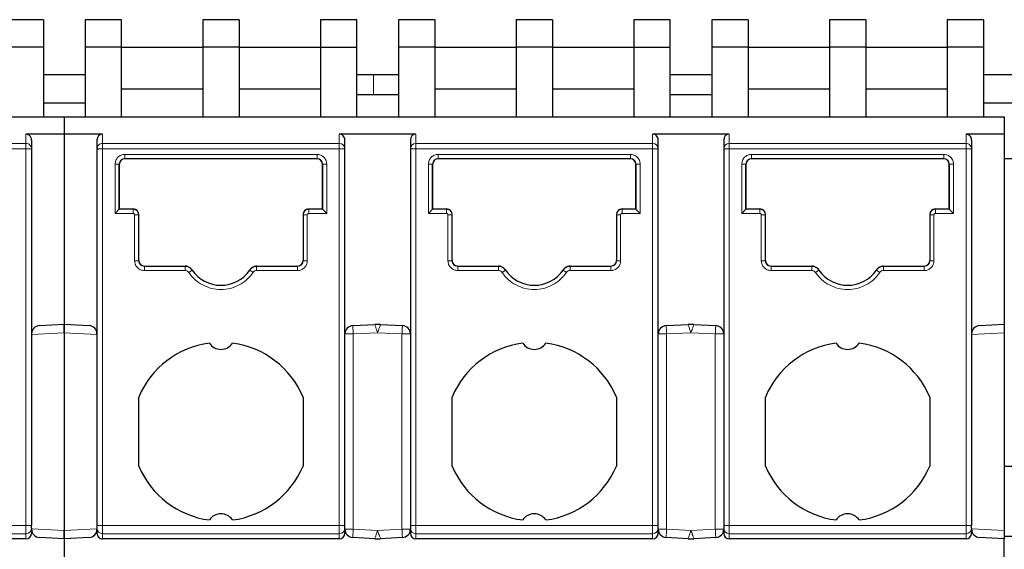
# Model space of a CAD drawing. Header units: millimetres. Extents: x 5 to 418, y 2 to 292.
# Tile 7 of 39: x 99 to 116, y 98 to 107. Entities that reach past the tile are written whole.
import ezdxf

# ---------------------------------------------------------------- set-up
doc = ezdxf.new("R2010")
doc.units = ezdxf.units.MM

msp = doc.modelspace()

# ---------------------------------------------------------------- linework, layer by layer
at = {"color": 7, "linetype": 'Continuous', "lineweight": 25}
for p, q in [((99.1615, 107.2999), (98.5115, 107.2999)), ((99.1615, 107.2999), (99.1615, 106.8086)), ((100.5615, 107.2999), (99.9115, 107.2999)), ((99.9115, 107.2999), (99.9115, 106.8086)), ((100.5615, 106.8086), (100.5615, 107.2999)), ((102.674, 107.2999), (102.024, 107.2999)), ((102.024, 107.2999), (102.024, 106.8086)), ((102.674, 107.2999), (102.674, 106.8086)), ((104.7865, 107.2999), (104.1365, 107.2999)), ((104.1365, 107.2999), (104.1365, 106.8086)), ((104.7865, 106.8086), (104.7865, 107.2999)), ((106.1865, 107.2999), (105.5365, 107.2999)), ((105.5365, 107.2999), (105.5365, 106.8086)), ((106.1865, 107.2999), (106.1865, 106.8086)), ((108.299, 107.2999), (107.649, 107.2999)), ((107.649, 107.2999), (107.649, 106.8086)), ((108.299, 107.2999), (108.299, 106.8086)), ((110.4115, 107.2999), (109.7615, 107.2999)), ((109.7615, 107.2999), (109.7615, 106.8086)), ((110.4115, 106.8086), (110.4115, 107.2999)), ((111.8115, 107.2999), (111.1615, 107.2999)), ((111.1615, 107.2999), (111.1615, 106.8086)), ((111.8115, 107.2999), (111.8115, 106.8086)), ((113.924, 107.2999), (113.274, 107.2999)), ((113.274, 107.2999), (113.274, 106.8086)), ((113.924, 107.2999), (113.924, 106.8086)), ((116.0365, 107.2999), (115.3865, 107.2999)), ((115.3865, 107.2999), (115.3865, 106.8086)), ((116.0365, 107.2999), (116.0365, 106.8086)), ((99.1615, 106.8086), (98.5115, 106.8086)), ((99.1615, 106.8086), (99.1615, 105.5586)), ((100.5615, 106.8086), (99.9115, 106.8086)), ((99.9115, 106.8086), (99.9115, 105.5586)), ((100.5615, 105.5586), (100.5615, 106.8086)), ((100.5615, 106.8086), (102.024, 106.8086)), ((102.674, 106.8086), (102.024, 106.8086)), ((102.024, 106.8086), (102.024, 105.5586)), ((102.674, 106.8086), (102.674, 105.5586)), ((102.674, 106.8086), (104.1365, 106.8086)), ((104.1365, 106.8086), (104.7865, 106.8086)), ((104.1365, 106.8086), (104.1365, 105.5586)), ((104.7865, 105.5586), (104.7865, 106.8086)), ((106.1865, 106.8086), (105.5365, 106.8086)), ((105.5365, 106.8086), (105.5365, 105.5586)), ((106.1865, 106.8086), (106.1865, 105.5586)), ((106.1865, 106.8086), (107.649, 106.8086)), ((108.299, 106.8086), (107.649, 106.8086)), ((107.649, 106.8086), (107.649, 105.5586)), ((108.299, 106.8086), (108.299, 105.5586)), ((108.299, 106.8086), (109.7615, 106.8086)), ((109.7615, 106.8086), (109.7615, 105.5586)), ((109.7615, 106.8086), (110.4115, 106.8086)), ((110.4115, 105.5586), (110.4115, 106.8086)), ((111.1615, 106.8086), (111.1615, 105.5586)), ((111.8115, 106.8086), (111.1615, 106.8086)), ((111.8115, 106.8086), (111.8115, 105.5586)), ((111.8115, 106.8086), (113.274, 106.8086)), ((113.924, 106.8086), (113.274, 106.8086)), ((113.274, 106.8086), (113.274, 105.5586)), ((113.924, 106.8086), (113.924, 105.5586)), ((113.924, 106.8086), (115.3865, 106.8086)), ((116.0365, 106.8086), (115.3865, 106.8086)), ((115.3865, 106.8086), (115.3865, 105.5586)), ((116.0365, 106.8086), (116.0365, 105.5586)), ((99.9115, 106.3086), (99.1615, 106.3086)), ((105.5365, 106.3086), (104.7865, 106.3086)), ((111.1615, 106.3086), (110.4115, 106.3086)), ((118.8415, 106.3086), (116.0365, 106.3086)), ((100.5615, 106.0586), (102.024, 106.0586)), ((102.674, 106.0586), (104.1365, 106.0586)), ((106.1865, 106.0586), (107.649, 106.0586)), ((108.299, 106.0586), (109.7615, 106.0586)), ((111.8115, 106.0586), (113.274, 106.0586)), ((113.924, 106.0586), (115.3865, 106.0586)), ((104.7865, 105.9586), (105.5365, 105.9586)), ((110.4115, 105.9586), (111.1615, 105.9586)), ((99.1615, 105.8086), (99.9115, 105.8086)), ((116.0365, 105.8086), (117.0365, 105.8086)), ((82.6615, 105.5586), (99.5365, 105.5586)), ((99.5365, 105.5586), (99.5365, 105.245)), ((99.5365, 105.5586), (116.4115, 105.5586)), ((116.4115, 105.5586), (116.4115, 105.245)), ((99.5365, 105.245), (98.849, 105.245)), ((100.224, 105.245), (99.5365, 105.245)), ((99.5365, 105.245), (99.5365, 101.8336)), ((105.849, 105.245), (104.474, 105.245)), ((111.474, 105.245), (110.099, 105.245)), ((116.4115, 105.245), (115.724, 105.245)), ((116.4115, 105.245), (116.4115, 101.8336)), ((98.949, 105.141), (98.949, 104.9833)), ((100.124, 105.141), (100.124, 104.9833)), ((104.574, 104.9833), (104.574, 105.141)), ((105.749, 105.141), (105.749, 104.9833)), ((110.199, 104.9833), (110.199, 105.141)), ((111.374, 105.141), (111.374, 104.9833)), ((115.824, 105.141), (115.824, 104.9833)), ((98.949, 104.9833), (98.949, 98.2241)), ((100.124, 104.9833), (100.124, 98.2241)), ((104.574, 98.2241), (104.574, 104.9833)), ((105.749, 104.9833), (105.749, 98.2241)), ((110.199, 98.2241), (110.199, 104.9833)), ((111.374, 104.9833), (111.374, 98.2241)), ((115.824, 104.9833), (115.824, 98.2241)), ((100.524, 103.8984), (100.524, 104.708)), ((100.524, 104.703), (100.524, 103.9034)), ((100.624, 104.808), (104.0739, 104.808)), ((104.074, 104.803), (100.624, 104.803)), ((104.174, 104.708), (104.174, 103.8984)), ((104.174, 104.703), (104.174, 104.708)), ((104.174, 103.9034), (104.174, 104.703)), ((106.149, 103.8984), (106.149, 104.708)), ((106.149, 104.703), (106.149, 103.9034)), ((106.249, 104.808), (109.6989, 104.808)), ((109.699, 104.803), (106.249, 104.803)), ((109.799, 104.708), (109.799, 103.8984)), ((109.799, 104.703), (109.799, 104.708)), ((109.799, 103.9034), (109.799, 104.703)), ((111.774, 103.8984), (111.774, 104.708)), ((111.774, 104.703), (111.774, 103.9034)), ((111.874, 104.808), (115.3239, 104.808)), ((115.324, 104.803), (111.874, 104.803)), ((115.424, 104.708), (115.424, 103.8984)), ((115.424, 104.703), (115.424, 104.708)), ((115.424, 103.9034), (115.424, 104.703)), ((116.4115, 104.8086), (117.0365, 104.8086)), ((100.449, 103.8234), (100.524, 103.8984)), ((100.524, 103.9034), (100.524, 103.8984)), ((100.524, 103.9034), (100.774, 103.9034)), ((100.874, 103.7984), (100.874, 103.8034)), ((100.874, 102.9734), (100.874, 103.7984)), ((103.824, 103.8034), (103.824, 103.7984)), ((103.824, 103.7984), (103.824, 102.9734)), ((103.924, 103.9034), (104.174, 103.9034)), ((104.174, 103.8984), (104.174, 103.9034)), ((104.174, 103.8984), (104.249, 103.8234)), ((106.074, 103.8234), (106.149, 103.8984)), ((106.149, 103.9034), (106.399, 103.9034)), ((106.149, 103.9034), (106.149, 103.8984)), ((106.499, 103.7984), (106.499, 103.8034)), ((106.499, 102.9734), (106.499, 103.7984)), ((109.449, 103.8034), (109.449, 103.7984)), ((109.449, 103.7984), (109.449, 102.9734)), ((109.549, 103.9034), (109.799, 103.9034)), ((109.799, 103.8984), (109.799, 103.9034)), ((109.799, 103.8984), (109.874, 103.8234)), ((111.699, 103.8234), (111.774, 103.8984)), ((111.774, 103.9034), (112.024, 103.9034)), ((111.774, 103.9034), (111.774, 103.8984)), ((112.124, 103.7984), (112.124, 103.8034)), ((112.124, 102.9734), (112.124, 103.7984)), ((115.074, 103.8034), (115.074, 103.7984)), ((115.074, 103.7984), (115.074, 102.9734)), ((115.174, 103.9034), (115.424, 103.9034)), ((115.424, 103.8984), (115.424, 103.9034)), ((115.424, 103.8984), (115.499, 103.8234)), ((100.974, 102.8784), (101.7043, 102.8784)), ((101.7077, 102.8734), (100.974, 102.8734)), ((103.7239, 102.8734), (102.9902, 102.8734)), ((102.9936, 102.8784), (103.724, 102.8784)), ((106.599, 102.8784), (107.3293, 102.8784)), ((107.3327, 102.8734), (106.599, 102.8734)), ((109.3489, 102.8734), (108.6152, 102.8734)), ((108.6186, 102.8784), (109.349, 102.8784)), ((112.224, 102.8784), (112.9543, 102.8784)), ((112.9577, 102.8734), (112.224, 102.8734)), ((114.9739, 102.8734), (114.2402, 102.8734)), ((114.2436, 102.8784), (114.974, 102.8784)), ((101.8318, 102.8076), (101.8291, 102.8117)), ((102.8688, 102.8117), (102.8661, 102.8076)), ((102.8924, 102.8391), (102.8899, 102.8349)), ((107.4568, 102.8076), (107.4541, 102.8117)), ((108.4938, 102.8117), (108.4911, 102.8076)), ((108.5174, 102.8391), (108.5149, 102.8349)), ((113.0818, 102.8076), (113.0791, 102.8117)), ((114.1188, 102.8117), (114.1161, 102.8076)), ((114.1424, 102.8391), (114.1399, 102.8349)), ((99.0911, 101.8103), (99.5365, 101.8336)), ((99.5365, 101.8336), (99.9818, 101.8103)), ((99.5365, 101.6834), (99.5365, 101.8336)), ((99.5365, 101.8336), (99.5365, 101.6834)), ((104.7161, 101.8103), (105.1091, 101.8309)), ((105.2138, 101.8309), (105.6068, 101.8103)), ((110.3411, 101.8103), (110.7341, 101.8309)), ((110.8388, 101.8309), (111.2318, 101.8103)), ((115.9661, 101.8103), (116.4115, 101.8336)), ((116.4115, 101.8336), (116.4115, 101.6834)), ((98.9634, 101.7228), (98.9758, 101.7462)), ((99.5365, 101.6834), (99.5365, 98.1338)), ((115.8384, 101.7228), (115.8508, 101.7462)), ((116.4115, 101.6834), (116.4115, 98.1338)), ((100.874, 99.2887), (100.874, 100.5286)), ((103.824, 100.5286), (103.824, 99.2887)), ((106.499, 99.2887), (106.499, 100.5286)), ((109.449, 100.5286), (109.449, 99.2887)), ((112.124, 99.2887), (112.124, 100.5286)), ((115.074, 100.5286), (115.074, 99.2887)), ((125.5365, 99.2836), (116.4115, 99.2836)), ((98.949, 98.1749), (98.949, 98.2241)), ((98.949, 98.1749), (98.949, 98.0852)), ((99.5365, 97.9836), (99.5365, 98.1338)), ((99.5365, 98.1338), (99.5365, 97.9836)), ((100.124, 98.2241), (100.124, 98.1749)), ((100.124, 98.117), (100.124, 98.0852)), ((104.574, 98.1749), (104.574, 98.2241)), ((104.574, 98.0852), (104.574, 98.1749)), ((105.749, 98.2241), (105.749, 98.1749)), ((105.749, 98.1749), (105.749, 98.0852)), ((110.199, 98.1749), (110.199, 98.2241)), ((110.199, 98.0852), (110.199, 98.1749)), ((111.374, 98.2241), (111.374, 98.1749)), ((111.374, 98.1749), (111.374, 98.0852)), ((115.824, 98.1749), (115.824, 98.2241)), ((115.824, 98.1749), (115.824, 98.0852)), ((116.4115, 98.1338), (116.4115, 97.9836)), ((98.849, 97.9836), (94.599, 97.9836)), ((99.5365, 97.9836), (99.0911, 98.007)), ((99.9818, 98.007), (99.5365, 97.9836)), ((99.5365, 97.9836), (99.5365, 93.8586)), ((104.474, 97.9836), (100.224, 97.9836)), ((105.1091, 97.9864), (104.7161, 98.007)), ((105.6068, 98.007), (105.2138, 97.9864)), ((110.099, 97.9836), (105.849, 97.9836)), ((110.7341, 97.9864), (110.3411, 98.007)), ((111.2318, 98.007), (110.8388, 97.9864)), ((115.724, 97.9836), (111.474, 97.9836)), ((116.4115, 97.9836), (115.9661, 98.007)), ((116.4115, 98.0336), (125.5365, 98.0336)), ((116.4115, 93.8586), (116.4115, 97.9836))]:
    msp.add_line(p, q, dxfattribs=at)
at = {"color": 7, "linetype": 'Continuous', "lineweight": 18}
for p, q in [((105.0865, 105.9586), (105.0865, 106.3086)), ((98.849, 105.245), (98.849, 105.0794)), ((100.224, 105.0794), (100.224, 105.245)), ((104.474, 105.245), (104.474, 105.0794)), ((105.849, 105.0794), (105.849, 105.245)), ((110.099, 105.245), (110.099, 105.0794)), ((111.474, 105.0794), (111.474, 105.245)), ((115.724, 105.245), (115.724, 105.0794)), ((98.849, 105.0794), (94.599, 105.0794)), ((104.474, 105.0794), (100.224, 105.0794)), ((104.474, 104.9833), (104.474, 105.0794)), ((105.849, 105.0794), (105.849, 104.9833)), ((110.099, 105.0794), (105.849, 105.0794)), ((110.099, 104.9833), (110.099, 105.0794)), ((115.724, 105.0794), (111.474, 105.0794)), ((111.474, 105.0794), (111.474, 104.9833)), ((94.599, 104.9833), (98.849, 104.9833)), ((98.849, 98.2241), (98.849, 104.9833)), ((100.224, 98.2241), (100.224, 104.9833)), ((100.224, 104.9833), (104.474, 104.9833)), ((100.624, 104.883), (104.074, 104.883)), ((104.474, 98.2241), (104.474, 104.9833)), ((105.849, 104.9833), (105.849, 98.2241)), ((105.849, 104.9833), (110.099, 104.9833)), ((106.249, 104.883), (109.699, 104.883)), ((110.099, 98.2241), (110.099, 104.9833)), ((111.474, 104.9833), (111.474, 98.2241)), ((111.474, 104.9833), (115.724, 104.9833)), ((111.874, 104.883), (115.324, 104.883)), ((115.724, 98.2241), (115.724, 104.9833)), ((100.449, 103.8234), (100.449, 104.708)), ((100.624, 104.803), (100.624, 104.808)), ((104.074, 104.803), (104.0739, 104.808)), ((104.249, 104.708), (104.249, 103.8234)), ((106.074, 103.8234), (106.074, 104.708)), ((106.249, 104.803), (106.249, 104.808)), ((109.699, 104.803), (109.6989, 104.808)), ((109.874, 104.708), (109.874, 103.8234)), ((111.699, 103.8234), (111.699, 104.708)), ((111.874, 104.803), (111.874, 104.808)), ((115.324, 104.803), (115.3239, 104.808)), ((115.499, 104.708), (115.499, 103.8234)), ((100.774, 103.8234), (100.449, 103.8234)), ((100.7739, 103.8984), (100.524, 103.8984)), ((100.774, 103.9034), (100.7739, 103.8984)), ((100.799, 102.9734), (100.799, 103.7984)), ((100.799, 103.7984), (100.874, 103.7984)), ((103.899, 103.7984), (103.899, 102.9734)), ((103.924, 103.8984), (103.924, 103.9034)), ((104.174, 103.8984), (103.924, 103.8984)), ((103.924, 103.8234), (103.924, 103.8984)), ((104.249, 103.8234), (103.924, 103.8234)), ((106.399, 103.8234), (106.074, 103.8234)), ((106.3989, 103.8984), (106.149, 103.8984)), ((106.399, 103.9034), (106.3989, 103.8984)), ((106.424, 102.9734), (106.424, 103.7984)), ((106.424, 103.7984), (106.499, 103.7984)), ((109.524, 103.7984), (109.524, 102.9734)), ((109.549, 103.8984), (109.549, 103.9034)), ((109.799, 103.8984), (109.549, 103.8984)), ((109.549, 103.8234), (109.549, 103.8984)), ((109.874, 103.8234), (109.549, 103.8234)), ((112.024, 103.8234), (111.699, 103.8234)), ((112.0239, 103.8984), (111.774, 103.8984)), ((112.024, 103.9034), (112.0239, 103.8984)), ((112.049, 102.9734), (112.049, 103.7984)), ((112.049, 103.7984), (112.124, 103.7984)), ((115.149, 103.7984), (115.149, 102.9734)), ((115.174, 103.8984), (115.174, 103.9034)), ((115.424, 103.8984), (115.174, 103.8984)), ((115.174, 103.8234), (115.174, 103.8984)), ((115.499, 103.8234), (115.174, 103.8234)), ((100.974, 102.8784), (100.974, 102.8734)), ((101.7043, 102.8784), (101.7077, 102.8734)), ((101.7077, 102.7984), (101.7077, 102.8734)), ((102.9902, 102.8734), (102.9936, 102.8784)), ((102.9902, 102.7984), (102.9902, 102.8734)), ((103.724, 102.8784), (103.7239, 102.8734)), ((106.599, 102.8784), (106.599, 102.8734)), ((107.3293, 102.8784), (107.3327, 102.8734)), ((107.3327, 102.7984), (107.3327, 102.8734)), ((108.6152, 102.8734), (108.6186, 102.8784)), ((108.6152, 102.7984), (108.6152, 102.8734)), ((109.349, 102.8784), (109.3489, 102.8734)), ((112.224, 102.8784), (112.224, 102.8734)), ((112.9543, 102.8784), (112.9577, 102.8734)), ((112.9577, 102.7984), (112.9577, 102.8734)), ((114.2402, 102.8734), (114.2436, 102.8784)), ((114.2402, 102.7984), (114.2402, 102.8734)), ((114.974, 102.8784), (114.9739, 102.8734)), ((101.7077, 102.7984), (100.974, 102.7984)), ((101.7698, 102.7655), (101.8318, 102.8076)), ((102.9281, 102.7655), (102.8661, 102.8076)), ((103.724, 102.7984), (102.9902, 102.7984)), ((107.3327, 102.7984), (106.599, 102.7984)), ((107.3948, 102.7655), (107.4568, 102.8076)), ((108.5531, 102.7655), (108.4911, 102.8076)), ((109.349, 102.7984), (108.6152, 102.7984)), ((112.9577, 102.7984), (112.224, 102.7984)), ((113.0198, 102.7655), (113.0818, 102.8076)), ((114.1781, 102.7655), (114.1161, 102.8076)), ((114.974, 102.7984), (114.2402, 102.7984)), ((98.949, 101.6526), (99.5365, 101.6834)), ((99.5365, 101.6834), (100.124, 101.6526)), ((104.574, 101.6605), (104.724, 101.6605)), ((104.724, 101.6605), (105.1615, 101.6834)), ((104.724, 101.6605), (104.724, 98.1568)), ((105.1615, 101.6834), (105.599, 101.6605)), ((105.599, 101.6605), (105.749, 101.6605)), ((105.599, 98.1568), (105.599, 101.6605)), ((110.199, 101.6605), (110.349, 101.6605)), ((110.349, 101.6605), (110.7865, 101.6834)), ((110.349, 101.6605), (110.349, 98.1568)), ((110.7865, 101.6834), (111.224, 101.6605)), ((111.224, 101.6605), (111.374, 101.6605)), ((111.224, 98.1568), (111.224, 101.6605)), ((115.824, 101.6526), (116.4115, 101.6834)), ((98.849, 98.2241), (94.599, 98.2241)), ((98.849, 98.2241), (98.949, 98.2241)), ((98.849, 98.0764), (98.849, 98.2241)), ((99.5365, 98.1338), (98.949, 98.1646)), ((100.124, 98.1646), (99.5365, 98.1338)), ((100.224, 98.2241), (100.124, 98.2241)), ((104.474, 98.2241), (100.224, 98.2241)), ((100.224, 98.0764), (100.224, 98.2241)), ((104.474, 98.0764), (104.474, 98.2241)), ((104.474, 98.2241), (104.574, 98.2241)), ((104.724, 98.1568), (104.574, 98.1568)), ((105.1615, 98.1338), (104.724, 98.1568)), ((105.599, 98.1568), (105.1615, 98.1338)), ((105.749, 98.1568), (105.599, 98.1568)), ((105.749, 98.2241), (105.849, 98.2241)), ((110.099, 98.2241), (105.849, 98.2241)), ((105.849, 98.0764), (105.849, 98.2241)), ((110.099, 98.2241), (110.199, 98.2241)), ((110.099, 98.0764), (110.099, 98.2241)), ((110.349, 98.1568), (110.199, 98.1568)), ((110.7865, 98.1338), (110.349, 98.1568)), ((111.224, 98.1568), (110.7865, 98.1338)), ((111.374, 98.1568), (111.224, 98.1568)), ((111.374, 98.2241), (111.474, 98.2241)), ((115.724, 98.2241), (111.474, 98.2241)), ((111.474, 98.0764), (111.474, 98.2241)), ((115.724, 98.2241), (115.824, 98.2241)), ((115.724, 98.0764), (115.724, 98.2241)), ((116.4115, 98.1338), (115.824, 98.1646)), ((98.849, 98.0764), (94.599, 98.0764)), ((98.849, 97.9836), (98.849, 98.0764)), ((104.474, 98.0764), (100.224, 98.0764)), ((100.224, 97.9836), (100.224, 98.0764)), ((104.474, 97.9836), (104.474, 98.0764)), ((104.7184, 98.0509), (104.7161, 98.007)), ((110.099, 98.0764), (105.849, 98.0764)), ((105.849, 97.9836), (105.849, 98.0764)), ((110.099, 97.9836), (110.099, 98.0764)), ((110.3434, 98.0509), (110.3411, 98.007)), ((115.724, 98.0764), (111.474, 98.0764)), ((111.474, 97.9836), (111.474, 98.0764)), ((115.724, 97.9836), (115.724, 98.0764))]:
    msp.add_line(p, q, dxfattribs=at)
at = {"color": 7, "linetype": 'Continuous', "lineweight": 18, "flags": 128}
for points in [[(104.474, 104.9833), (104.4838, 104.9833), (104.4935, 104.9833), (104.503, 104.9833), (104.5122, 104.9833), (104.5211, 104.9833), (104.5295, 104.9833), (104.5374, 104.9833), (104.5447, 104.9833)], [(105.7782, 104.9833), (105.7717, 104.9833), (105.7658, 104.9833), (105.7608, 104.9833), (105.7566, 104.9833), (105.7533, 104.9833), (105.7509, 104.9833), (105.7494, 104.9833), (105.749, 104.9833)], [(105.849, 104.9833), (105.8392, 104.9833), (105.8294, 104.9833), (105.8199, 104.9833), (105.8107, 104.9833), (105.8018, 104.9833), (105.7934, 104.9833), (105.7855, 104.9833), (105.7782, 104.9833)], [(110.099, 104.9833), (110.1088, 104.9833), (110.1185, 104.9833), (110.128, 104.9833), (110.1372, 104.9833), (110.1461, 104.9833), (110.1545, 104.9833), (110.1624, 104.9833), (110.1697, 104.9833)], [(111.374, 104.9833), (111.3744, 104.9833), (111.3759, 104.9833), (111.3783, 104.9833), (111.3816, 104.9833), (111.3858, 104.9833), (111.3908, 104.9833), (111.3967, 104.9833), (111.4032, 104.9833)], [(104.7161, 101.8103), (104.7161, 101.8096), (104.7163, 101.8074), (104.7164, 101.8038), (104.7167, 101.7989), (104.717, 101.7926), (104.7174, 101.7851), (104.7179, 101.7763), (104.7184, 101.7664)], [(105.6045, 101.7664), (105.605, 101.7763), (105.6055, 101.7851), (105.6059, 101.7926), (105.6062, 101.7989), (105.6065, 101.8038), (105.6067, 101.8074), (105.6068, 101.8096), (105.6068, 101.8103)], [(110.3411, 101.8103), (110.3411, 101.8096), (110.3413, 101.8074), (110.3414, 101.8038), (110.3417, 101.7989), (110.342, 101.7926), (110.3424, 101.7851), (110.3429, 101.7763), (110.3434, 101.7664)], [(111.2295, 101.7664), (111.23, 101.7763), (111.2305, 101.7851), (111.2309, 101.7926), (111.2312, 101.7989), (111.2315, 101.8038), (111.2317, 101.8074), (111.2318, 101.8096), (111.2318, 101.8103)], [(104.7184, 101.7664), (104.719, 101.7555), (104.7196, 101.7437), (104.7203, 101.7311), (104.721, 101.7178), (104.7217, 101.704), (104.7224, 101.6897), (104.7232, 101.6752), (104.724, 101.6605)], [(105.599, 101.6605), (105.5997, 101.6752), (105.6005, 101.6897), (105.6012, 101.704), (105.602, 101.7178), (105.6027, 101.7311), (105.6033, 101.7437), (105.6039, 101.7555), (105.6045, 101.7664)], [(110.3434, 101.7664), (110.344, 101.7555), (110.3446, 101.7437), (110.3453, 101.7311), (110.346, 101.7178), (110.3467, 101.704), (110.3474, 101.6897), (110.3482, 101.6752), (110.349, 101.6605)], [(111.224, 101.6605), (111.2247, 101.6752), (111.2255, 101.6897), (111.2262, 101.704), (111.227, 101.7178), (111.2277, 101.7311), (111.2283, 101.7437), (111.2289, 101.7555), (111.2295, 101.7664)], [(104.724, 98.1568), (104.7232, 98.1421), (104.7224, 98.1275), (104.7217, 98.1133), (104.721, 98.0994), (104.7203, 98.0862), (104.7196, 98.0735), (104.719, 98.0617), (104.7184, 98.0509)], [(105.6045, 98.0509), (105.6039, 98.0617), (105.6033, 98.0735), (105.6027, 98.0862), (105.602, 98.0994), (105.6012, 98.1133), (105.6005, 98.1275), (105.5997, 98.1421), (105.599, 98.1568)], [(110.349, 98.1568), (110.3482, 98.1421), (110.3474, 98.1275), (110.3467, 98.1133), (110.346, 98.0994), (110.3453, 98.0862), (110.3446, 98.0735), (110.344, 98.0617), (110.3434, 98.0509)], [(111.2295, 98.0509), (111.2289, 98.0617), (111.2283, 98.0735), (111.2277, 98.0862), (111.227, 98.0994), (111.2262, 98.1133), (111.2255, 98.1275), (111.2247, 98.1421), (111.224, 98.1568)], [(105.6068, 98.007), (105.6068, 98.0077), (105.6067, 98.0099), (105.6065, 98.0134), (105.6062, 98.0184), (105.6059, 98.0247), (105.6055, 98.0322), (105.605, 98.041), (105.6045, 98.0509)], [(111.2318, 98.007), (111.2318, 98.0077), (111.2317, 98.0099), (111.2315, 98.0134), (111.2312, 98.0184), (111.2309, 98.0247), (111.2305, 98.0322), (111.23, 98.041), (111.2295, 98.0509)]]:
    msp.add_lwpolyline(points, dxfattribs=at)
at = {"color": 7, "linetype": 'Continuous', "lineweight": 18}
for centre, radius, start, end in [((104.4759, 104.9813), 0.0981, 1.1537, 91.1092), ((105.8471, 104.9813), 0.0981, 88.89082, 178.84566), ((110.1009, 104.9813), 0.0981, 1.1537, 91.1092), ((111.4721, 104.9813), 0.0981, 88.89082, 178.84566), ((98.8497, 98.1756), 0.0992, 269.56481, 359.55826), ((100.2232, 98.1756), 0.0992, 180.4416, 270.43519), ((104.4747, 98.1756), 0.0992, 269.56481, 359.55826), ((105.8482, 98.1756), 0.0992, 180.44175, 270.43519), ((110.0997, 98.1756), 0.0992, 269.56481, 359.55826), ((111.4732, 98.1756), 0.0992, 180.44175, 270.43519), ((115.7247, 98.1756), 0.0992, 269.56481, 359.55826)]:
    msp.add_arc(centre, radius, start, end, dxfattribs=at)
at = {"color": 7, "linetype": 'Continuous', "lineweight": 25}
for centre, radius, start, end in [((100.624, 104.703), 0.1, 90, 180), ((104.074, 104.703), 0.1, 0, 90), ((106.249, 104.703), 0.1, 90, 180), ((109.699, 104.703), 0.1, 0, 90), ((111.874, 104.703), 0.1, 90, 180), ((115.324, 104.703), 0.1, 0, 90), ((100.774, 103.8034), 0.1, 0, 90), ((103.924, 103.8034), 0.1, 90, 180), ((106.399, 103.8034), 0.1, 0, 90), ((109.549, 103.8034), 0.1, 90, 180), ((112.024, 103.8034), 0.1, 0, 90), ((115.174, 103.8034), 0.1, 90, 180), ((100.974, 102.9784), 0.1, 180, 270), ((103.724, 102.9784), 0.1, 270, 0), ((106.599, 102.9784), 0.1, 180, 270), ((109.349, 102.9784), 0.1, 270, 360), ((112.224, 102.9784), 0.1, 180, 270), ((114.974, 102.9784), 0.1, 270, 360), ((102.349, 103.1586), 0.625, 214.16829, 325.83171), ((107.974, 103.1586), 0.625, 214.16829, 325.83171), ((113.599, 103.1586), 0.625, 214.16829, 325.83171), ((99.099, 101.6605), 0.15, 93, 180), ((99.974, 101.6605), 0.15, 359.28737, 87), ((104.724, 101.6605), 0.15, 93.00001, 180), ((105.1615, 100.8323), 1, 87, 93), ((105.599, 101.6605), 0.15, 0, 86.99994), ((110.349, 101.6605), 0.15, 93.00001, 180), ((110.7865, 100.8323), 1, 87, 93), ((111.224, 101.6605), 0.15, 0, 86.99994), ((115.974, 101.6605), 0.15, 93, 180), ((102.349, 99.9086), 1.6, 97.47217, 157.20175), ((102.349, 101.6336), 0.25, 213.66581, 326.33419), ((102.349, 99.9086), 1.6, 22.79825, 82.52783), ((107.974, 99.9086), 1.6, 97.47217, 157.20175), ((107.974, 101.6336), 0.25, 213.66581, 326.33419), ((107.974, 99.9086), 1.6, 22.79825, 82.52783), ((113.599, 99.9086), 1.6, 97.47217, 157.20175), ((113.599, 101.6336), 0.25, 213.66581, 326.33419), ((113.599, 99.9086), 1.6, 22.79825, 82.52783), ((102.349, 99.9086), 1.6, 202.79825, 262.52783), ((102.349, 99.9086), 1.6, 277.47217, 337.20175), ((107.974, 99.9086), 1.6, 202.79825, 262.52783), ((107.974, 99.9086), 1.6, 277.47217, 337.20175), ((113.599, 99.9086), 1.6, 202.79825, 262.52783), ((113.599, 99.9086), 1.6, 277.47217, 337.20175), ((102.349, 98.1836), 0.25, 33.66581, 146.33419), ((107.974, 98.1836), 0.25, 33.66581, 146.33419), ((113.599, 98.1836), 0.25, 33.66581, 146.33419), ((99.099, 98.1568), 0.15, 180, 267), ((99.974, 98.1568), 0.15, 273, 0), ((104.724, 98.1568), 0.15, 180, 266.99994), ((105.599, 98.1568), 0.15, 273.00001, 0), ((110.349, 98.1568), 0.15, 180, 266.99994), ((111.224, 98.1568), 0.15, 273.00001, 0), ((115.974, 98.1568), 0.15, 180, 267), ((105.1615, 98.985), 1, 267.00001, 273), ((110.7865, 98.985), 1, 267.00001, 273)]:
    msp.add_arc(centre, radius, start, end, dxfattribs=at)
for centre, major_axis, ratio, start_param, end_param in [((100.224, 105.141), (0, 0.104), 0.9612617, 0, 1.5707963), ((104.474, 105.141), (0, -0.104), 0.9612617, 1.5707963, 3.1415927), ((105.849, 105.141), (0, 0.104), 0.9612617, 0, 1.5707963), ((110.099, 105.141), (0, -0.104), 0.9612617, 1.5707963, 3.1415927), ((111.474, 105.141), (0, 0.104), 0.9612617, 0, 1.5707963), ((98.849, 98.0852), (0, 0.1015), 0.9848078, 3.1415927, 4.712389), ((100.224, 98.0852), (0, -0.1015), 0.9848078, 4.7123881, 6.2831853), ((104.474, 98.0852), (0, 0.1015), 0.9848078, 3.1415927, 4.712389), ((105.849, 98.0852), (0, -0.1015), 0.9848078, 4.712389, 6.2831853), ((110.099, 98.0852), (0, 0.1015), 0.9848078, 3.1415927, 4.712389), ((111.474, 98.0852), (0, -0.1015), 0.9848078, 4.712389, 6.2831853), ((115.724, 98.0852), (0, 0.1015), 0.9848078, 3.1415927, 4.712389)]:
    msp.add_ellipse(centre, major_axis=major_axis, ratio=ratio, start_param=start_param, end_param=end_param, dxfattribs=at)
for points, knots in [([(98.949, 105.141), (98.9484, 105.1493), (98.9474, 105.1649), (98.9383, 105.1904), (98.9239, 105.2119), (98.9048, 105.2281), (98.8815, 105.2413), (98.8618, 105.2436), (98.849, 105.245)], [0, 0, 0, 0, 0.1561592, 0.2921349, 0.5028801, 0.633394, 0.7597458, 1, 1, 1, 1]), ([(115.824, 105.141), (115.8234, 105.1493), (115.8224, 105.1649), (115.8133, 105.1904), (115.7989, 105.2119), (115.7798, 105.2281), (115.7565, 105.2413), (115.7368, 105.2436), (115.724, 105.245)], [0, 0, 0, 0, 0.1561592, 0.2921349, 0.5028801, 0.633394, 0.7597458, 1, 1, 1, 1]), ([(101.8291, 102.8117), (101.8213, 102.8217), (101.8031, 102.8449), (101.7626, 102.8695), (101.7266, 102.878), (101.7071, 102.8784), (101.7043, 102.8784)], [0, 0, 0, 0, 0.2575603, 0.6007592, 0.9439567, 1, 1, 1, 1]), ([(102.9936, 102.8784), (102.9809, 102.8775), (102.9515, 102.8753), (102.9086, 102.8552), (102.8815, 102.83), (102.8704, 102.8139), (102.8688, 102.8117)], [0, 0, 0, 0, 0.2575607, 0.600749, 0.9439391, 1, 1, 1, 1]), ([(107.4541, 102.8117), (107.4463, 102.8217), (107.4281, 102.8449), (107.3876, 102.8695), (107.3516, 102.878), (107.3321, 102.8784), (107.3293, 102.8784)], [0, 0, 0, 0, 0.2575603, 0.6007592, 0.9439567, 1, 1, 1, 1]), ([(108.6186, 102.8784), (108.6059, 102.8775), (108.5765, 102.8753), (108.5336, 102.8552), (108.5065, 102.83), (108.4954, 102.8139), (108.4938, 102.8117)], [0, 0, 0, 0, 0.2575607, 0.600749, 0.9439391, 1, 1, 1, 1]), ([(113.0791, 102.8117), (113.0713, 102.8217), (113.0531, 102.8449), (113.0126, 102.8695), (112.9766, 102.878), (112.9571, 102.8784), (112.9543, 102.8784)], [0, 0, 0, 0, 0.2575603, 0.6007592, 0.9439567, 1, 1, 1, 1]), ([(114.2436, 102.8784), (114.2309, 102.8775), (114.2015, 102.8753), (114.1586, 102.8552), (114.1315, 102.83), (114.1204, 102.8139), (114.1188, 102.8117)], [0, 0, 0, 0, 0.2575607, 0.600749, 0.9439391, 1, 1, 1, 1])]:
    msp.add_open_spline(points, degree=3, knots=knots, dxfattribs=at)
at = {"color": 7, "linetype": 'Continuous', "lineweight": 18}
for points in [[(98.849, 104.9833), (98.849, 104.9941), (98.849, 105.0156), (98.849, 105.0444), (98.849, 105.0676), (98.849, 105.0755), (98.849, 105.0794)], [(98.849, 105.0794), (98.8621, 105.078), (98.8883, 105.0751), (98.9213, 105.0528), (98.9444, 105.0211), (98.9475, 104.9959), (98.949, 104.9833)], [(100.124, 104.9833), (100.1255, 104.9959), (100.1285, 105.0211), (100.1516, 105.0528), (100.1846, 105.0751), (100.2109, 105.078), (100.224, 105.0794)], [(100.224, 105.0794), (100.224, 105.0755), (100.224, 105.0676), (100.224, 105.0444), (100.224, 105.0156), (100.224, 104.9941), (100.224, 104.9833)], [(115.724, 104.9833), (115.724, 104.9941), (115.724, 105.0156), (115.724, 105.0444), (115.724, 105.0676), (115.724, 105.0755), (115.724, 105.0794)], [(115.724, 105.0794), (115.7371, 105.078), (115.7633, 105.0751), (115.7963, 105.0528), (115.8194, 105.0211), (115.8225, 104.9959), (115.824, 104.9833)], [(98.849, 104.9833), (98.8555, 104.9833), (98.8686, 104.9833), (98.8874, 104.9833), (98.905, 104.9833), (98.9148, 104.9833), (98.9197, 104.9833)], [(98.9197, 104.9833), (98.924, 104.9833), (98.9328, 104.9833), (98.9419, 104.9833), (98.9478, 104.9833), (98.9486, 104.9833), (98.949, 104.9833)], [(100.1532, 104.9833), (100.1581, 104.9833), (100.1679, 104.9833), (100.1855, 104.9833), (100.2043, 104.9833), (100.2174, 104.9833), (100.224, 104.9833)], [(100.624, 104.883), (100.624, 104.8732), (100.624, 104.8537), (100.624, 104.829), (100.624, 104.8116), (100.624, 104.8092), (100.624, 104.808)], [(104.074, 104.883), (104.074, 104.8732), (104.074, 104.8537), (104.074, 104.829), (104.0739, 104.8116), (104.0739, 104.8092), (104.0739, 104.808)], [(106.249, 104.883), (106.249, 104.8732), (106.249, 104.8537), (106.249, 104.829), (106.249, 104.8116), (106.249, 104.8092), (106.249, 104.808)], [(109.699, 104.883), (109.699, 104.8732), (109.699, 104.8537), (109.699, 104.829), (109.6989, 104.8116), (109.6989, 104.8092), (109.6989, 104.808)], [(111.4032, 104.9833), (111.4081, 104.9833), (111.4179, 104.9833), (111.4355, 104.9833), (111.4543, 104.9833), (111.4674, 104.9833), (111.474, 104.9833)], [(111.874, 104.883), (111.874, 104.8732), (111.874, 104.8537), (111.874, 104.829), (111.874, 104.8116), (111.874, 104.8092), (111.874, 104.808)], [(115.324, 104.883), (115.324, 104.8732), (115.324, 104.8537), (115.324, 104.829), (115.3239, 104.8116), (115.3239, 104.8092), (115.3239, 104.808)], [(115.724, 104.9833), (115.7305, 104.9833), (115.7436, 104.9833), (115.7624, 104.9833), (115.78, 104.9833), (115.7898, 104.9833), (115.7947, 104.9833)], [(115.7947, 104.9833), (115.799, 104.9833), (115.8078, 104.9833), (115.8169, 104.9833), (115.8228, 104.9833), (115.8236, 104.9833), (115.824, 104.9833)], [(104.249, 104.708), (104.2391, 104.708), (104.2195, 104.708), (104.1947, 104.708), (104.1773, 104.708), (104.1751, 104.708), (104.174, 104.708)], [(109.874, 104.708), (109.8641, 104.708), (109.8445, 104.708), (109.8197, 104.708), (109.8023, 104.708), (109.8001, 104.708), (109.799, 104.708)], [(115.499, 104.708), (115.4891, 104.708), (115.4695, 104.708), (115.4447, 104.708), (115.4273, 104.708), (115.4251, 104.708), (115.424, 104.708)], [(100.774, 103.8234), (100.774, 103.8332), (100.774, 103.8527), (100.7739, 103.8774), (100.7739, 103.8948), (100.7739, 103.8972), (100.7739, 103.8984)], [(100.874, 103.7984), (100.8725, 103.8115), (100.8694, 103.8377), (100.8463, 103.8707), (100.8133, 103.8939), (100.787, 103.8969), (100.7739, 103.8984)], [(103.899, 103.7984), (103.8891, 103.7984), (103.8695, 103.7984), (103.8447, 103.7984), (103.8273, 103.7984), (103.8251, 103.7984), (103.824, 103.7984)], [(106.399, 103.8234), (106.399, 103.8332), (106.399, 103.8527), (106.3989, 103.8774), (106.3989, 103.8948), (106.3989, 103.8972), (106.3989, 103.8984)], [(106.499, 103.7984), (106.4975, 103.8115), (106.4944, 103.8377), (106.4713, 103.8707), (106.4383, 103.8939), (106.412, 103.8969), (106.3989, 103.8984)], [(109.524, 103.7984), (109.5141, 103.7984), (109.4945, 103.7984), (109.4697, 103.7984), (109.4523, 103.7984), (109.4501, 103.7984), (109.449, 103.7984)], [(112.024, 103.8234), (112.024, 103.8332), (112.024, 103.8527), (112.0239, 103.8774), (112.0239, 103.8948), (112.0239, 103.8972), (112.0239, 103.8984)], [(112.124, 103.7984), (112.1225, 103.8115), (112.1194, 103.8377), (112.0963, 103.8707), (112.0633, 103.8939), (112.037, 103.8969), (112.0239, 103.8984)], [(115.149, 103.7984), (115.1391, 103.7984), (115.1195, 103.7984), (115.0947, 103.7984), (115.0773, 103.7984), (115.0751, 103.7984), (115.074, 103.7984)], [(100.799, 102.9734), (100.8088, 102.9734), (100.8284, 102.9734), (100.8532, 102.9734), (100.8706, 102.9734), (100.8728, 102.9734), (100.874, 102.9734)], [(100.974, 102.7984), (100.974, 102.8082), (100.974, 102.8277), (100.974, 102.8524), (100.974, 102.8698), (100.974, 102.8722), (100.974, 102.8734)], [(103.724, 102.7984), (103.724, 102.8082), (103.724, 102.8277), (103.724, 102.8524), (103.7239, 102.8698), (103.7239, 102.8722), (103.7239, 102.8734)], [(106.424, 102.9734), (106.4338, 102.9734), (106.4534, 102.9734), (106.4782, 102.9734), (106.4956, 102.9734), (106.4978, 102.9734), (106.499, 102.9734)], [(106.599, 102.7984), (106.599, 102.8082), (106.599, 102.8277), (106.599, 102.8524), (106.599, 102.8698), (106.599, 102.8722), (106.599, 102.8734)], [(109.349, 102.7984), (109.349, 102.8082), (109.349, 102.8277), (109.349, 102.8524), (109.3489, 102.8698), (109.3489, 102.8722), (109.3489, 102.8734)], [(112.049, 102.9734), (112.0588, 102.9734), (112.0784, 102.9734), (112.1032, 102.9734), (112.1206, 102.9734), (112.1228, 102.9734), (112.124, 102.9734)], [(112.224, 102.7984), (112.224, 102.8082), (112.224, 102.8277), (112.224, 102.8524), (112.224, 102.8698), (112.224, 102.8722), (112.224, 102.8734)], [(114.974, 102.7984), (114.974, 102.8082), (114.974, 102.8277), (114.974, 102.8524), (114.9739, 102.8698), (114.9739, 102.8722), (114.9739, 102.8734)]]:
    msp.add_open_spline(points, degree=3, dxfattribs=at)
at = {"color": 7, "linetype": 'Continuous', "lineweight": 25}
msp.add_open_spline([(100.124, 104.9833), (100.1243, 104.9833), (100.1251, 104.9833), (100.1311, 104.9833), (100.1401, 104.9833), (100.1489, 104.9833), (100.1532, 104.9833)], degree=3, dxfattribs=at)
at = {"color": 7, "linetype": 'Continuous', "lineweight": 18}
for points, knots in [([(100.449, 104.708), (100.4515, 104.7306), (100.4567, 104.7762), (100.4969, 104.8347), (100.5453, 104.867), (100.5893, 104.8811), (100.6123, 104.8824), (100.624, 104.883)], [0, 0, 0, 0, 0.2466517, 0.4974325, 0.7483262, 0.8728127, 1, 1, 1, 1]), ([(104.074, 104.883), (104.097, 104.8803), (104.143, 104.875), (104.201, 104.8343), (104.2412, 104.7763), (104.2464, 104.7306), (104.249, 104.708)], [0, 0, 0, 0, 0.2507022, 0.5019205, 0.7530257, 1, 1, 1, 1]), ([(104.5447, 104.9833), (104.549, 104.9833), (104.5578, 104.9833), (104.5669, 104.9833), (104.5728, 104.9833), (104.5736, 104.9833), (104.574, 104.9833)], [0, 0, 0, 0, 0.2499982, 0.4999964, 0.7499947, 1, 1, 1, 1]), ([(106.074, 104.708), (106.0765, 104.7306), (106.0817, 104.7762), (106.1219, 104.8347), (106.1703, 104.867), (106.2143, 104.8811), (106.2373, 104.8824), (106.249, 104.883)], [0, 0, 0, 0, 0.2466517, 0.4974325, 0.7483262, 0.8728127, 1, 1, 1, 1]), ([(109.699, 104.883), (109.722, 104.8803), (109.768, 104.875), (109.826, 104.8343), (109.8662, 104.7763), (109.8714, 104.7306), (109.874, 104.708)], [0, 0, 0, 0, 0.2507022, 0.5019205, 0.75302572, 1, 1, 1, 1]), ([(110.1697, 104.9833), (110.174, 104.9833), (110.1828, 104.9833), (110.1919, 104.9833), (110.1978, 104.9833), (110.1986, 104.9833), (110.199, 104.9833)], [0, 0, 0, 0, 0.2499982, 0.4999964, 0.7499947, 1, 1, 1, 1]), ([(111.699, 104.708), (111.7015, 104.7306), (111.7067, 104.7762), (111.7469, 104.8347), (111.7953, 104.867), (111.8393, 104.8811), (111.8623, 104.8824), (111.874, 104.883)], [0, 0, 0, 0, 0.2466517, 0.4974325, 0.7483262, 0.8728127, 1, 1, 1, 1]), ([(115.324, 104.883), (115.347, 104.8803), (115.393, 104.875), (115.451, 104.8343), (115.4912, 104.7763), (115.4964, 104.7306), (115.499, 104.708)], [0, 0, 0, 0, 0.2507022, 0.5019205, 0.7530257, 1, 1, 1, 1]), ([(100.449, 104.708), (100.4584, 104.708), (100.4729, 104.708), (100.4904, 104.708), (100.5024, 104.708), (100.5121, 104.708), (100.5214, 104.708), (100.523, 104.708), (100.524, 104.708)], [0, 0, 0, 0, 0.23945818, 0.36836275, 0.50000259, 0.631642, 0.76054538, 1, 1, 1, 1]), ([(100.524, 104.708), (100.5255, 104.7211), (100.5285, 104.7473), (100.5516, 104.7804), (100.5847, 104.8035), (100.6109, 104.8065), (100.624, 104.808)], [0, 0, 0, 0, 0.25, 0.5, 0.75, 1, 1, 1, 1]), ([(104.0739, 104.808), (104.0871, 104.8065), (104.1133, 104.8035), (104.1463, 104.7804), (104.1694, 104.7473), (104.1725, 104.7211), (104.174, 104.708)], [0, 0, 0, 0, 0.25, 0.5, 0.75, 1, 1, 1, 1]), ([(106.074, 104.708), (106.0834, 104.708), (106.0979, 104.708), (106.1154, 104.708), (106.1274, 104.708), (106.1371, 104.708), (106.1464, 104.708), (106.148, 104.708), (106.149, 104.708)], [0, 0, 0, 0, 0.23945818, 0.36836275, 0.50000259, 0.631642, 0.76054538, 1, 1, 1, 1]), ([(106.149, 104.708), (106.1505, 104.7211), (106.1535, 104.7473), (106.1766, 104.7804), (106.2097, 104.8035), (106.2359, 104.8065), (106.249, 104.808)], [0, 0, 0, 0, 0.25, 0.5, 0.75, 1, 1, 1, 1]), ([(109.6989, 104.808), (109.7121, 104.8065), (109.7383, 104.8035), (109.7713, 104.7804), (109.7944, 104.7473), (109.7975, 104.7211), (109.799, 104.708)], [0, 0, 0, 0, 0.25, 0.5, 0.75, 1, 1, 1, 1]), ([(111.699, 104.708), (111.7084, 104.708), (111.7229, 104.708), (111.7404, 104.708), (111.7524, 104.708), (111.7621, 104.708), (111.7714, 104.708), (111.773, 104.708), (111.774, 104.708)], [0, 0, 0, 0, 0.2394582, 0.3683628, 0.5000026, 0.631642, 0.7605454, 1, 1, 1, 1]), ([(111.774, 104.708), (111.7755, 104.7211), (111.7785, 104.7473), (111.8016, 104.7804), (111.8347, 104.8035), (111.8609, 104.8065), (111.874, 104.808)], [0, 0, 0, 0, 0.25, 0.5, 0.75, 1, 1, 1, 1]), ([(115.3239, 104.808), (115.3371, 104.8065), (115.3633, 104.8035), (115.3963, 104.7804), (115.4194, 104.7473), (115.4225, 104.7211), (115.424, 104.708)], [0, 0, 0, 0, 0.25, 0.5, 0.75, 1, 1, 1, 1]), ([(100.799, 103.7984), (100.7987, 103.8011), (100.7982, 103.8066), (100.7944, 103.8132), (100.79, 103.818), (100.7853, 103.8211), (100.7798, 103.823), (100.776, 103.8233), (100.774, 103.8234)], [0, 0, 0, 0, 0.2080698, 0.4163234, 0.5633992, 0.7041693, 0.847021, 1, 1, 1, 1]), ([(103.924, 103.8984), (103.9109, 103.8969), (103.8846, 103.8939), (103.8516, 103.8707), (103.8285, 103.8377), (103.8255, 103.8115), (103.824, 103.7984)], [0, 0, 0, 0, 0.25, 0.5, 0.75, 1, 1, 1, 1]), ([(103.924, 103.8234), (103.9212, 103.8231), (103.9156, 103.8226), (103.909, 103.8187), (103.9042, 103.8143), (103.9012, 103.8096), (103.8993, 103.8042), (103.8991, 103.8004), (103.899, 103.7984)], [0, 0, 0, 0, 0.2116745, 0.4235405, 0.5686827, 0.7078064, 0.8489949, 1, 1, 1, 1]), ([(106.424, 103.7984), (106.4237, 103.8011), (106.4232, 103.8066), (106.4194, 103.8132), (106.415, 103.818), (106.4103, 103.8211), (106.4048, 103.823), (106.401, 103.8233), (106.399, 103.8234)], [0, 0, 0, 0, 0.2080698, 0.4163234, 0.5633992, 0.7041693, 0.847021, 1, 1, 1, 1]), ([(109.549, 103.8984), (109.5359, 103.8969), (109.5096, 103.8939), (109.4766, 103.8707), (109.4535, 103.8377), (109.4505, 103.8115), (109.449, 103.7984)], [0, 0, 0, 0, 0.25, 0.5, 0.75, 1, 1, 1, 1]), ([(109.549, 103.8234), (109.5462, 103.8231), (109.5406, 103.8226), (109.534, 103.8187), (109.5292, 103.8143), (109.5262, 103.8096), (109.5243, 103.8042), (109.5241, 103.8004), (109.524, 103.7984)], [0, 0, 0, 0, 0.2116745, 0.4235405, 0.5686827, 0.7078064, 0.8489949, 1, 1, 1, 1]), ([(112.049, 103.7984), (112.0487, 103.8011), (112.0482, 103.8066), (112.0444, 103.8132), (112.04, 103.818), (112.0353, 103.8211), (112.0298, 103.823), (112.026, 103.8233), (112.024, 103.8234)], [0, 0, 0, 0, 0.2080698, 0.4163234, 0.5633992, 0.7041693, 0.847021, 1, 1, 1, 1]), ([(115.174, 103.8984), (115.1609, 103.8969), (115.1346, 103.8939), (115.1016, 103.8707), (115.0785, 103.8377), (115.0755, 103.8115), (115.074, 103.7984)], [0, 0, 0, 0, 0.25, 0.5, 0.75, 1, 1, 1, 1]), ([(115.174, 103.8234), (115.1712, 103.8231), (115.1656, 103.8226), (115.159, 103.8187), (115.1542, 103.8143), (115.1512, 103.8096), (115.1493, 103.8042), (115.1491, 103.8004), (115.149, 103.7984)], [0, 0, 0, 0, 0.2116745, 0.4235405, 0.5686827, 0.7078064, 0.8489949, 1, 1, 1, 1]), ([(100.974, 102.7984), (100.951, 102.801), (100.9049, 102.8063), (100.8469, 102.8471), (100.8067, 102.9051), (100.8015, 102.9507), (100.799, 102.9734)], [0, 0, 0, 0, 0.2507022, 0.5019205, 0.7530257, 1, 1, 1, 1]), ([(100.974, 102.8734), (100.9609, 102.8749), (100.9347, 102.8779), (100.9016, 102.901), (100.8785, 102.9341), (100.8755, 102.9603), (100.874, 102.9734)], [0, 0, 0, 0, 0.25, 0.5, 0.75, 1, 1, 1, 1]), ([(101.8318, 102.8076), (101.8243, 102.8172), (101.8092, 102.8364), (101.7786, 102.8571), (101.7443, 102.8708), (101.7199, 102.8725), (101.7077, 102.8734)], [0, 0, 0, 0, 0.2498966, 0.4998455, 0.7498714, 1, 1, 1, 1]), ([(102.9902, 102.8734), (102.978, 102.8725), (102.9536, 102.8708), (102.9194, 102.8571), (102.8887, 102.8364), (102.8736, 102.8172), (102.8661, 102.8076)], [0, 0, 0, 0, 0.2499378, 0.4998955, 0.7499085, 1, 1, 1, 1]), ([(103.824, 102.9734), (103.8225, 102.9603), (103.8194, 102.9341), (103.7963, 102.901), (103.7633, 102.8779), (103.7371, 102.8749), (103.7239, 102.8734)], [0, 0, 0, 0, 0.25, 0.5, 0.75, 1, 1, 1, 1]), ([(103.899, 102.9734), (103.8964, 102.9508), (103.8912, 102.9052), (103.851, 102.8467), (103.8026, 102.8144), (103.7586, 102.8002), (103.7356, 102.799), (103.724, 102.7984)], [0, 0, 0, 0, 0.2466517, 0.4974325, 0.7483262, 0.8728127, 1, 1, 1, 1]), ([(103.899, 102.9734), (103.8895, 102.9734), (103.875, 102.9734), (103.8575, 102.9734), (103.8455, 102.9734), (103.8358, 102.9734), (103.8265, 102.9734), (103.825, 102.9734), (103.824, 102.9734)], [0, 0, 0, 0, 0.23945818, 0.36836275, 0.50000259, 0.631642, 0.76054538, 1, 1, 1, 1]), ([(106.599, 102.7984), (106.576, 102.801), (106.5299, 102.8063), (106.4719, 102.8471), (106.4317, 102.9051), (106.4265, 102.9507), (106.424, 102.9734)], [0, 0, 0, 0, 0.2507022, 0.5019205, 0.7530257, 1, 1, 1, 1]), ([(106.599, 102.8734), (106.5859, 102.8749), (106.5597, 102.8779), (106.5266, 102.901), (106.5035, 102.9341), (106.5005, 102.9603), (106.499, 102.9734)], [0, 0, 0, 0, 0.24999999, 0.49999999, 0.75, 1, 1, 1, 1]), ([(107.4568, 102.8076), (107.4493, 102.8172), (107.4342, 102.8364), (107.4036, 102.8571), (107.3693, 102.8708), (107.3449, 102.8725), (107.3327, 102.8734)], [0, 0, 0, 0, 0.2498966, 0.4998455, 0.7498714, 1, 1, 1, 1]), ([(108.6152, 102.8734), (108.603, 102.8725), (108.5786, 102.8708), (108.5444, 102.8571), (108.5137, 102.8364), (108.4986, 102.8172), (108.4911, 102.8076)], [0, 0, 0, 0, 0.2499378, 0.4998955, 0.7499085, 1, 1, 1, 1]), ([(109.449, 102.9734), (109.4475, 102.9603), (109.4444, 102.9341), (109.4213, 102.901), (109.3883, 102.8779), (109.3621, 102.8749), (109.3489, 102.8734)], [0, 0, 0, 0, 0.25, 0.5, 0.75, 1, 1, 1, 1]), ([(109.524, 102.9734), (109.5214, 102.9508), (109.5162, 102.9052), (109.476, 102.8467), (109.4276, 102.8144), (109.3836, 102.8002), (109.3606, 102.799), (109.349, 102.7984)], [0, 0, 0, 0, 0.2466517, 0.4974325, 0.7483262, 0.8728127, 1, 1, 1, 1]), ([(109.524, 102.9734), (109.5145, 102.9734), (109.5, 102.9734), (109.4825, 102.9734), (109.4705, 102.9734), (109.4608, 102.9734), (109.4515, 102.9734), (109.45, 102.9734), (109.449, 102.9734)], [0, 0, 0, 0, 0.23945818, 0.36836275, 0.50000259, 0.631642, 0.76054538, 1, 1, 1, 1]), ([(112.224, 102.7984), (112.201, 102.801), (112.1549, 102.8063), (112.0969, 102.8471), (112.0567, 102.9051), (112.0515, 102.9507), (112.049, 102.9734)], [0, 0, 0, 0, 0.2507022, 0.5019205, 0.7530257, 1, 1, 1, 1]), ([(112.224, 102.8734), (112.2109, 102.8749), (112.1847, 102.8779), (112.1516, 102.901), (112.1285, 102.9341), (112.1255, 102.9603), (112.124, 102.9734)], [0, 0, 0, 0, 0.25, 0.5, 0.75, 1, 1, 1, 1]), ([(113.0818, 102.8076), (113.0743, 102.8172), (113.0592, 102.8364), (113.0286, 102.8571), (112.9943, 102.8708), (112.9699, 102.8725), (112.9577, 102.8734)], [0, 0, 0, 0, 0.2498966, 0.4998455, 0.7498714, 1, 1, 1, 1]), ([(114.2402, 102.8734), (114.228, 102.8725), (114.2036, 102.8708), (114.1694, 102.8571), (114.1387, 102.8364), (114.1236, 102.8172), (114.1161, 102.8076)], [0, 0, 0, 0, 0.2499378, 0.4998955, 0.7499085, 1, 1, 1, 1]), ([(115.074, 102.9734), (115.0725, 102.9603), (115.0694, 102.9341), (115.0463, 102.901), (115.0133, 102.8779), (114.9871, 102.8749), (114.9739, 102.8734)], [0, 0, 0, 0, 0.25, 0.5, 0.75, 1, 1, 1, 1]), ([(115.149, 102.9734), (115.1464, 102.9508), (115.1412, 102.9052), (115.101, 102.8467), (115.0526, 102.8144), (115.0086, 102.8002), (114.9856, 102.799), (114.974, 102.7984)], [0, 0, 0, 0, 0.2466517, 0.4974325, 0.7483262, 0.8728127, 1, 1, 1, 1]), ([(115.149, 102.9734), (115.1395, 102.9734), (115.125, 102.9734), (115.1075, 102.9734), (115.0955, 102.9734), (115.0858, 102.9734), (115.0765, 102.9734), (115.075, 102.9734), (115.074, 102.9734)], [0, 0, 0, 0, 0.2394582, 0.3683628, 0.5000026, 0.631642, 0.7605454, 1, 1, 1, 1]), ([(101.7698, 102.7655), (101.7665, 102.7698), (101.7598, 102.7784), (101.7456, 102.7888), (101.7281, 102.7969), (101.7145, 102.7979), (101.7077, 102.7984)], [0, 0, 0, 0, 0.2215116, 0.4445655, 0.720912, 1, 1, 1, 1]), ([(102.9281, 102.7655), (102.893, 102.7206), (102.8227, 102.6308), (102.6795, 102.5345), (102.5198, 102.4719), (102.349, 102.452), (102.1782, 102.4719), (102.0186, 102.5345), (101.8752, 102.6307), (101.8049, 102.7206), (101.7698, 102.7655)], [0, 0, 0, 0, 0.1249501, 0.2499976, 0.3748998, 0.499998, 0.6248996, 0.7499976, 0.8749504, 1, 1, 1, 1]), ([(102.9902, 102.7984), (102.9847, 102.798), (102.9736, 102.7973), (102.9568, 102.7912), (102.9405, 102.7812), (102.9323, 102.7708), (102.9281, 102.7655)], [0, 0, 0, 0, 0.2262349, 0.4552376, 0.7262614, 1, 1, 1, 1]), ([(107.3948, 102.7655), (107.3915, 102.7698), (107.3848, 102.7784), (107.3706, 102.7888), (107.3531, 102.7969), (107.3395, 102.7979), (107.3327, 102.7984)], [0, 0, 0, 0, 0.2215116, 0.4445655, 0.720912, 1, 1, 1, 1]), ([(108.5531, 102.7655), (108.518, 102.7206), (108.4477, 102.6308), (108.3045, 102.5345), (108.1448, 102.4719), (107.974, 102.452), (107.8032, 102.4719), (107.6436, 102.5345), (107.5002, 102.6307), (107.4299, 102.7206), (107.3948, 102.7655)], [0, 0, 0, 0, 0.1249501, 0.2499976, 0.3748998, 0.499998, 0.6248996, 0.7499976, 0.8749504, 1, 1, 1, 1]), ([(108.6152, 102.7984), (108.6097, 102.798), (108.5986, 102.7973), (108.5818, 102.7912), (108.5655, 102.7812), (108.5573, 102.7708), (108.5531, 102.7655)], [0, 0, 0, 0, 0.2262349, 0.4552376, 0.7262614, 1, 1, 1, 1]), ([(113.0198, 102.7655), (113.0165, 102.7698), (113.0098, 102.7784), (112.9956, 102.7888), (112.9781, 102.7969), (112.9645, 102.7979), (112.9577, 102.7984)], [0, 0, 0, 0, 0.2215116, 0.4445655, 0.720912, 1, 1, 1, 1]), ([(114.1781, 102.7655), (114.143, 102.7206), (114.0727, 102.6308), (113.9295, 102.5345), (113.7698, 102.4719), (113.599, 102.452), (113.4282, 102.4719), (113.2686, 102.5345), (113.1252, 102.6307), (113.0549, 102.7206), (113.0198, 102.7655)], [0, 0, 0, 0, 0.1249501, 0.2499976, 0.3748998, 0.499998, 0.6248996, 0.7499976, 0.8749504, 1, 1, 1, 1]), ([(114.2402, 102.7984), (114.2347, 102.798), (114.2236, 102.7973), (114.2068, 102.7912), (114.1905, 102.7812), (114.1823, 102.7708), (114.1781, 102.7655)], [0, 0, 0, 0, 0.2262349, 0.4552376, 0.7262614, 1, 1, 1, 1]), ([(105.1091, 101.8309), (105.1097, 101.8293), (105.1109, 101.826), (105.1205, 101.7987), (105.134, 101.7609), (105.1483, 101.7202), (105.1571, 101.6957), (105.1615, 101.6834)], [0, 0, 0, 0, 0.2084623, 0.4276234, 0.6755015, 0.8373062, 1, 1, 1, 1]), ([(105.1615, 101.6834), (105.1659, 101.6963), (105.1709, 101.7105), (105.1795, 101.7336), (105.1889, 101.7615), (105.2021, 101.7978), (105.2119, 101.8258), (105.2132, 101.8292), (105.2138, 101.8309)], [0, 0, 0, 0, 0.1701306, 0.1874917, 0.3192612, 0.5641319, 0.787644, 1, 1, 1, 1]), ([(110.7341, 101.8309), (110.7347, 101.8293), (110.7359, 101.826), (110.7455, 101.7987), (110.759, 101.7609), (110.7733, 101.7202), (110.7821, 101.6957), (110.7865, 101.6834)], [0, 0, 0, 0, 0.20846234, 0.42762343, 0.67550146, 0.83730617, 1, 1, 1, 1]), ([(110.7865, 101.6834), (110.7909, 101.6963), (110.7959, 101.7105), (110.8045, 101.7336), (110.8139, 101.7615), (110.8271, 101.7978), (110.8369, 101.8258), (110.8382, 101.8292), (110.8388, 101.8309)], [0, 0, 0, 0, 0.1701306, 0.1874917, 0.3192612, 0.5641319, 0.787644, 1, 1, 1, 1]), ([(105.1615, 98.1338), (105.1569, 98.1207), (105.1518, 98.1063), (105.1431, 98.0829), (105.1336, 98.0546), (105.1205, 98.0186), (105.1109, 97.9913), (105.1097, 97.988), (105.1091, 97.9864)], [0, 0, 0, 0, 0.1731561, 0.1908967, 0.3245627, 0.5724171, 0.791538, 1, 1, 1, 1]), ([(105.2138, 97.9864), (105.2132, 97.9881), (105.2119, 97.9915), (105.2021, 98.0194), (105.1885, 98.0574), (105.1743, 98.0977), (105.1658, 98.1218), (105.1615, 98.1338)], [0, 0, 0, 0, 0.2123563, 0.4359078, 0.6808004, 0.839978, 1, 1, 1, 1]), ([(110.7865, 98.1338), (110.7819, 98.1207), (110.7768, 98.1063), (110.7681, 98.0829), (110.7586, 98.0546), (110.7455, 98.0186), (110.7359, 97.9913), (110.7347, 97.988), (110.7341, 97.9864)], [0, 0, 0, 0, 0.17315605, 0.19089666, 0.32456271, 0.57241712, 0.79153796, 1, 1, 1, 1]), ([(110.8388, 97.9864), (110.8382, 97.9881), (110.8369, 97.9915), (110.8271, 98.0194), (110.8135, 98.0574), (110.7993, 98.0977), (110.7908, 98.1218), (110.7865, 98.1338)], [0, 0, 0, 0, 0.21235633, 0.43590776, 0.68080044, 0.839978, 1, 1, 1, 1])]:
    msp.add_open_spline(points, degree=3, knots=knots, dxfattribs=at)

doc.saveas('drawing.dxf')
